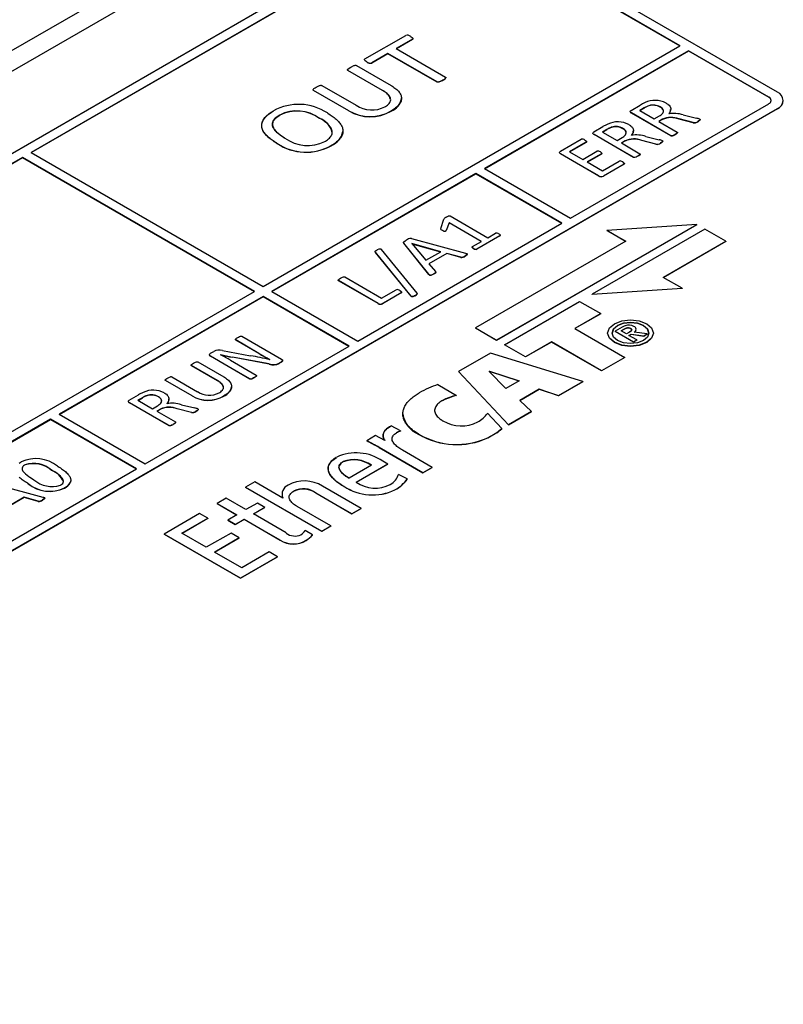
# Model space of a CAD drawing. Header units: millimetres. Extents: x 0 to 559, y 0 to 432.
# Tile 35 of 37: x 419 to 438, y 333 to 357. Entities that reach past the tile are written whole.
import ezdxf

# ---------------------------------------------------------------- set-up
doc = ezdxf.new("R2010")
doc.units = ezdxf.units.MM
doc.header["$LTSCALE"] = 2

msp = doc.modelspace()

# ---------------------------------------------------------------- linework, layer by layer
for p, q in [((434.957, 365.841), (370.115, 328.409)), ((371.006, 328.416), (435.707, 365.767)), ((429.343, 360.056), (408.837, 348.218)), ((429.555, 359.934), (419.408, 354.076)), ((419.411, 354.074), (429.555, 359.93)), ((435.424, 356.709), (429.838, 359.934)), ((429.838, 359.93), (435.42, 356.707)), ((437.828, 355.566), (430.05, 360.056)), ((427.647, 356.383), (428.653, 356.964)), ((425.135, 350.77), (435.424, 356.709)), ((428.82, 356.868), (428.42, 356.638)), ((428.82, 356.864), (428.424, 356.636)), ((428.82, 356.864), (428.82, 356.868)), ((428.212, 356.518), (427.813, 356.287)), ((428.212, 356.513), (427.813, 356.283)), ((429.426, 355.817), (428.212, 356.518)), ((428.212, 356.513), (428.212, 356.518)), ((429.426, 355.813), (428.212, 356.513)), ((428.42, 356.638), (429.634, 355.937)), ((435.636, 356.587), (430.598, 353.678)), ((430.601, 353.676), (435.636, 356.583)), ((437.616, 355.444), (435.636, 356.587)), ((435.636, 356.583), (435.636, 356.587)), ((435.636, 356.583), (437.616, 355.44)), ((427.436, 356.221), (428.295, 355.725)), ((427.694, 356.309), (427.694, 356.313)), ((427.813, 356.283), (427.813, 356.287)), ((428.084, 355.607), (427.228, 356.101)), ((427.228, 356.097), (427.228, 356.101)), ((428.084, 355.603), (427.228, 356.097)), ((426.583, 355.729), (427.429, 355.241)), ((429.426, 355.813), (429.426, 355.817)), ((429.564, 355.853), (429.564, 355.857)), ((427.249, 355.105), (426.375, 355.609)), ((426.375, 355.605), (426.375, 355.609)), ((427.249, 355.101), (426.375, 355.605)), ((428.084, 355.603), (428.084, 355.607)), ((428.55, 355.408), (428.55, 355.412)), ((432.719, 352.454), (437.616, 355.28)), ((434.218, 355.115), (434.441, 355.244)), ((434.657, 355.226), (434.657, 355.23)), ((437.616, 355.44), (437.616, 355.444)), ((437.974, 355.358), (437.974, 355.362)), ((417.322, 343.32), (437.828, 355.158)), ((437.828, 355.154), (417.322, 343.316)), ((425.543, 354.997), (425.543, 355.001)), ((427.249, 355.101), (427.249, 355.105)), ((428.294, 355.096), (428.294, 355.1)), ((435.2, 354.487), (434.223, 355.052)), ((434.223, 355.048), (434.223, 355.052)), ((435.2, 354.483), (434.223, 355.048)), ((434.541, 355.175), (434.431, 355.112)), ((434.431, 355.112), (434.789, 354.905)), ((434.434, 355.11), (434.541, 355.171)), ((434.541, 355.171), (434.541, 355.175)), ((434.789, 354.905), (434.917, 354.978)), ((434.937, 355.198), (434.937, 355.194)), ((435.196, 355.142), (435.196, 355.146)), ((435.502, 355.003), (435.833, 354.923)), ((437.828, 355.158), (437.828, 355.154)), ((426.525, 354.922), (426.525, 354.918)), ((434.989, 354.894), (434.899, 354.842)), ((434.899, 354.842), (435.356, 354.578)), ((434.989, 354.89), (434.902, 354.839)), ((434.989, 354.89), (434.989, 354.894)), ((435.75, 354.814), (435.4, 354.904)), ((435.4, 354.9), (435.4, 354.904)), ((435.75, 354.81), (435.4, 354.9)), ((435.75, 354.81), (435.75, 354.814)), ((435.862, 354.835), (435.862, 354.839)), ((435.921, 354.882), (435.921, 354.886)), ((427.104, 354.6), (427.104, 354.605)), ((433.297, 354.583), (433.521, 354.713)), ((434.28, 353.956), (433.302, 354.52)), ((433.302, 354.516), (433.302, 354.52)), ((434.28, 353.952), (433.302, 354.516)), ((433.62, 354.644), (433.51, 354.58)), ((433.51, 354.58), (433.869, 354.373)), ((433.514, 354.578), (433.62, 354.64)), ((433.62, 354.64), (433.62, 354.644)), ((433.737, 354.694), (433.737, 354.699)), ((434.017, 354.666), (434.017, 354.662)), ((434.275, 354.611), (434.275, 354.615)), ((435.304, 354.513), (435.304, 354.517)), ((425.475, 354.3), (425.475, 354.304)), ((426.816, 354.242), (426.816, 354.247)), ((432.472, 354.107), (432.983, 354.402)), ((433.108, 354.33), (432.699, 354.094)), ((433.108, 354.326), (432.703, 354.092)), ((433.108, 354.326), (433.108, 354.33)), ((433.869, 354.373), (433.997, 354.447)), ((434.069, 354.363), (433.978, 354.31)), ((433.978, 354.31), (434.435, 354.046)), ((434.069, 354.359), (433.982, 354.308)), ((434.069, 354.359), (434.069, 354.363)), ((434.83, 354.283), (434.48, 354.373)), ((434.48, 354.369), (434.48, 354.373)), ((434.83, 354.279), (434.48, 354.369)), ((434.582, 354.472), (434.912, 354.391)), ((434.83, 354.279), (434.83, 354.283)), ((434.942, 354.304), (434.942, 354.308)), ((435.001, 354.35), (435.001, 354.354)), ((435.2, 354.483), (435.2, 354.487)), ((419.408, 354.076), (425.135, 350.77)), ((433.422, 353.497), (432.476, 354.043)), ((432.476, 354.039), (432.476, 354.043)), ((433.422, 353.493), (432.476, 354.039)), ((432.699, 354.094), (433.027, 353.905)), ((433.027, 353.905), (433.374, 354.105)), ((433.483, 354.042), (433.136, 353.842)), ((433.483, 354.038), (433.14, 353.84)), ((433.483, 354.038), (433.483, 354.042)), ((419.196, 353.954), (409.049, 348.096)), ((409.049, 348.092), (419.196, 353.95)), ((424.923, 350.647), (419.196, 353.954)), ((419.196, 353.954), (419.196, 353.95)), ((419.196, 353.95), (424.92, 350.645)), ((433.136, 353.842), (433.51, 353.626)), ((433.51, 353.626), (433.919, 353.862)), ((434.043, 353.789), (433.532, 353.494)), ((434.043, 353.785), (433.532, 353.49)), ((434.043, 353.785), (434.043, 353.789)), ((434.049, 353.81), (434.049, 353.811)), ((434.28, 353.952), (434.28, 353.956)), ((434.384, 353.982), (434.384, 353.986)), ((430.386, 353.556), (425.347, 350.647)), ((425.351, 350.645), (430.386, 353.552)), ((432.507, 352.331), (430.386, 353.556)), ((430.386, 353.552), (430.386, 353.556)), ((430.386, 353.552), (432.503, 352.329)), ((430.598, 353.678), (432.719, 352.454)), ((433.422, 353.493), (433.422, 353.497)), ((433.532, 353.49), (433.532, 353.494)), ((427.469, 349.423), (432.507, 352.331)), ((429.517, 352.202), (429.594, 352.434)), ((429.727, 352.342), (429.651, 352.154)), ((429.727, 352.338), (429.651, 352.15)), ((430.522, 351.883), (429.727, 352.342)), ((429.727, 352.338), (429.727, 352.342)), ((430.519, 351.881), (429.727, 352.338)), ((429.75, 352.509), (430.678, 351.973)), ((429.558, 352.148), (429.558, 352.152)), ((429.651, 352.15), (429.651, 352.154)), ((430.678, 351.973), (430.868, 352.082)), ((430.898, 349.446), (435.837, 352.297)), ((435.837, 352.293), (430.898, 349.442)), ((436.034, 352.184), (433.256, 350.579)), ((435.837, 352.297), (433.618, 352.153)), ((433.618, 352.153), (434.084, 351.884)), ((433.618, 352.153), (433.618, 352.149)), ((434.08, 351.882), (433.618, 352.149)), ((435.837, 352.293), (435.837, 352.297)), ((436.553, 351.884), (436.034, 352.184)), ((429.225, 351.071), (428.604, 351.841)), ((428.604, 351.837), (428.604, 351.841)), ((429.225, 351.067), (428.604, 351.837)), ((428.793, 351.95), (430.128, 351.592)), ((428.803, 351.827), (429.149, 351.415)), ((429.52, 351.628), (428.803, 351.827)), ((428.803, 351.827), (428.803, 351.827)), ((428.803, 351.827), (428.803, 351.826)), ((428.806, 351.822), (429.515, 351.626)), ((430.302, 351.756), (430.522, 351.883)), ((434.084, 351.884), (430.379, 349.746)), ((430.976, 352.019), (430.412, 351.693)), ((430.976, 352.015), (430.412, 351.689)), ((430.976, 352.015), (430.976, 352.019)), ((435.009, 350.993), (436.553, 351.884)), ((436.553, 351.88), (435.013, 350.991)), ((436.553, 351.884), (436.553, 351.88)), ((428.785, 350.534), (427.908, 351.614)), ((427.908, 351.61), (427.908, 351.614)), ((428.785, 350.529), (427.908, 351.61)), ((428.051, 351.685), (428.927, 350.604)), ((429.149, 351.415), (429.52, 351.628)), ((429.666, 351.587), (429.223, 351.331)), ((429.666, 351.583), (429.226, 351.328)), ((430.013, 351.492), (429.666, 351.587)), ((429.666, 351.583), (429.666, 351.587)), ((430.013, 351.488), (429.666, 351.583)), ((430.328, 351.703), (430.328, 351.707)), ((430.412, 351.689), (430.412, 351.693)), ((429.223, 351.331), (429.388, 351.135)), ((430.013, 351.488), (430.013, 351.492)), ((430.12, 351.521), (430.12, 351.525)), ((430.174, 351.563), (430.174, 351.568)), ((427.97, 350.349), (426.992, 350.913)), ((426.992, 350.909), (426.992, 350.913)), ((427.97, 350.345), (426.992, 350.909)), ((427.148, 351.003), (428.058, 350.478)), ((429.225, 351.067), (429.225, 351.071)), ((429.339, 351.07), (429.339, 351.074)), ((435.475, 350.724), (435.009, 350.993)), ((414.635, 344.708), (424.923, 350.647)), ((425.347, 350.647), (427.469, 349.423)), ((428.058, 350.478), (428.421, 350.688)), ((428.544, 350.615), (428.079, 350.346)), ((428.544, 350.611), (428.079, 350.342)), ((428.544, 350.611), (428.544, 350.615)), ((433.256, 350.579), (435.475, 350.724)), ((435.475, 350.72), (433.256, 350.575)), ((435.475, 350.724), (435.475, 350.72)), ((425.135, 350.525), (420.097, 347.616)), ((420.101, 347.614), (425.135, 350.521)), ((427.257, 349.3), (425.135, 350.525)), ((425.135, 350.525), (425.135, 350.521)), ((425.135, 350.521), (427.253, 349.298)), ((428.785, 350.529), (428.785, 350.534)), ((428.889, 350.54), (428.889, 350.544)), ((431.095, 349.333), (432.947, 350.402)), ((432.947, 350.402), (433.466, 350.102)), ((433.256, 350.575), (433.256, 350.579)), ((427.97, 350.345), (427.97, 350.349)), ((428.079, 350.342), (428.079, 350.346)), ((433.466, 350.102), (432.826, 349.733)), ((433.466, 350.098), (432.83, 349.731)), ((433.466, 350.098), (433.466, 350.102)), ((430.379, 349.746), (430.379, 349.742)), ((430.379, 349.746), (430.898, 349.446)), ((430.898, 349.442), (430.379, 349.742)), ((432.826, 349.733), (434.061, 349.02)), ((433.994, 349.762), (433.822, 349.663)), ((433.822, 349.663), (433.822, 349.659)), ((433.822, 349.663), (434.276, 349.401)), ((434.276, 349.397), (433.822, 349.659)), ((433.97, 349.675), (434.046, 349.718)), ((434.1, 349.599), (433.97, 349.675)), ((434.046, 349.714), (433.974, 349.673)), ((434.046, 349.714), (434.046, 349.718)), ((434.175, 349.642), (434.1, 349.599)), ((434.616, 349.597), (434.294, 349.641)), ((434.34, 349.706), (434.34, 349.71)), ((434.525, 349.803), (434.525, 349.807)), ((425.027, 349.119), (424.456, 349.449)), ((424.456, 349.445), (424.456, 349.449)), ((425.027, 349.115), (424.456, 349.445)), ((424.612, 349.539), (425.586, 348.977)), ((430.898, 349.446), (430.898, 349.442)), ((432.254, 349.402), (431.614, 349.033)), ((432.254, 349.398), (431.614, 349.029)), ((433.489, 348.69), (432.254, 349.402)), ((432.254, 349.398), (432.254, 349.402)), ((433.489, 348.686), (432.254, 349.398)), ((433.638, 349.621), (433.638, 349.617)), ((433.804, 349.391), (433.804, 349.387)), ((434.165, 349.562), (434.216, 349.592)), ((434.36, 349.449), (434.165, 349.562)), ((434.216, 349.588), (434.168, 349.56)), ((434.216, 349.592), (434.529, 349.547)), ((434.216, 349.592), (434.216, 349.588)), ((434.529, 349.543), (434.216, 349.588)), ((434.276, 349.401), (434.36, 349.449)), ((434.36, 349.445), (434.276, 349.397)), ((434.276, 349.401), (434.276, 349.397)), ((434.36, 349.449), (434.36, 349.445)), ((434.529, 349.547), (434.616, 349.597)), ((434.616, 349.593), (434.529, 349.543)), ((434.529, 349.547), (434.529, 349.543)), ((434.616, 349.597), (434.616, 349.593)), ((434.767, 349.617), (434.767, 349.621)), ((422.219, 346.392), (427.257, 349.3)), ((423.838, 349.123), (423.913, 349.166)), ((424.127, 349.191), (424.826, 349.059)), ((431.614, 349.033), (431.095, 349.333)), ((431.095, 349.328), (431.095, 349.333)), ((431.614, 349.029), (431.095, 349.328)), ((423.52, 348.909), (424.165, 348.537)), ((423.808, 349.083), (423.815, 349.097)), ((424.809, 348.489), (423.835, 349.051)), ((423.835, 349.047), (423.835, 349.051)), ((424.809, 348.485), (423.835, 349.047)), ((424.086, 349.086), (424.085, 349.085)), ((424.086, 349.084), (424.086, 349.086)), ((424.328, 348.947), (424.965, 348.579)), ((425.285, 348.858), (424.377, 349.027)), ((424.377, 349.023), (424.377, 349.027)), ((425.285, 348.854), (424.377, 349.023)), ((425.027, 349.115), (425.027, 349.119)), ((425.296, 348.966), (425.297, 348.966)), ((425.58, 348.904), (425.531, 348.875)), ((425.58, 348.9), (425.58, 348.904)), ((425.608, 348.954), (425.611, 348.942)), ((430.745, 349.126), (429.958, 348.671)), ((433.028, 348.421), (430.745, 349.126)), ((431.614, 349.033), (431.614, 349.029)), ((434.061, 349.02), (433.489, 348.69)), ((434.061, 349.016), (433.489, 348.686)), ((434.061, 349.016), (434.061, 349.02)), ((424.006, 348.448), (423.364, 348.819)), ((423.364, 348.815), (423.364, 348.819)), ((424.006, 348.444), (423.364, 348.815)), ((425.285, 348.854), (425.285, 348.858)), ((425.58, 348.9), (425.531, 348.871)), ((425.531, 348.871), (425.531, 348.875)), ((429.958, 348.671), (429.958, 348.667)), ((429.958, 348.671), (431.187, 347.359)), ((431.187, 347.354), (429.958, 348.667)), ((430.716, 348.674), (430.721, 348.677)), ((431.127, 348.248), (430.716, 348.674)), ((430.721, 348.673), (430.719, 348.672)), ((430.721, 348.677), (431.457, 348.439)), ((430.721, 348.673), (430.721, 348.677)), ((431.453, 348.436), (430.721, 348.673)), ((433.489, 348.686), (433.489, 348.69)), ((422.717, 348.463), (422.717, 348.461)), ((423.38, 348.071), (422.724, 348.45)), ((422.724, 348.446), (422.724, 348.45)), ((423.38, 348.067), (422.724, 348.446)), ((422.88, 348.54), (423.515, 348.173)), ((424.006, 348.444), (424.006, 348.448)), ((424.809, 348.485), (424.809, 348.489)), ((424.913, 348.515), (424.913, 348.519)), ((431.457, 348.439), (431.127, 348.248)), ((432.428, 348.075), (433.028, 348.421)), ((433.028, 348.417), (432.428, 348.071)), ((433.028, 348.421), (433.028, 348.417)), ((424.355, 348.298), (424.355, 348.302)), ((429.45, 348.349), (429.911, 348.082)), ((431.469, 347.959), (431.951, 348.237)), ((431.951, 348.233), (431.472, 347.956)), ((431.951, 348.237), (432.428, 348.075)), ((431.951, 348.237), (431.951, 348.233)), ((432.428, 348.071), (431.951, 348.233)), ((421.83, 347.964), (422.054, 348.093)), ((422.153, 348.024), (422.043, 347.961)), ((422.043, 347.961), (422.402, 347.753)), ((422.047, 347.959), (422.153, 348.02)), ((422.153, 348.02), (422.153, 348.024)), ((422.269, 348.075), (422.269, 348.079)), ((422.55, 348.047), (422.55, 348.042)), ((422.808, 347.991), (422.808, 347.995)), ((423.38, 348.067), (423.38, 348.071)), ((424.164, 348.064), (424.164, 348.068)), ((429.56, 347.951), (429.56, 347.955)), ((429.911, 348.078), (429.911, 348.082)), ((431.757, 347.687), (431.469, 347.959)), ((432.428, 348.075), (432.428, 348.071)), ((422.813, 347.336), (421.835, 347.901)), ((421.835, 347.897), (421.835, 347.901)), ((422.813, 347.332), (421.835, 347.897)), ((422.402, 347.753), (422.53, 347.827)), ((422.602, 347.743), (422.511, 347.69)), ((422.511, 347.69), (422.968, 347.427)), ((422.602, 347.739), (422.515, 347.688)), ((422.602, 347.739), (422.602, 347.743)), ((423.363, 347.663), (423.013, 347.753)), ((423.013, 347.749), (423.013, 347.753)), ((423.363, 347.659), (423.013, 347.749)), ((423.115, 347.852), (423.445, 347.772)), ((423.475, 347.684), (423.475, 347.688)), ((423.533, 347.73), (423.533, 347.735)), ((431.187, 347.359), (431.757, 347.687)), ((431.757, 347.687), (431.757, 347.683)), ((419.885, 347.494), (414.847, 344.585)), ((414.85, 344.583), (419.885, 347.49)), ((422.006, 346.269), (419.885, 347.494)), ((419.885, 347.494), (419.885, 347.49)), ((419.885, 347.49), (422.003, 346.267)), ((420.097, 347.616), (422.219, 346.392)), ((423.363, 347.659), (423.363, 347.663)), ((428.583, 347.626), (428.583, 347.622)), ((430.671, 347.639), (431.023, 347.262)), ((431.757, 347.683), (431.187, 347.354)), ((422.813, 347.332), (422.813, 347.336)), ((422.917, 347.362), (422.917, 347.366)), ((428.521, 347.204), (428.296, 347.334)), ((428.521, 347.204), (428.521, 347.2)), ((431.023, 347.258), (431.023, 347.262)), ((431.187, 347.354), (431.187, 347.359)), ((427.91, 347.089), (427.691, 346.963)), ((427.691, 346.963), (427.691, 346.958)), ((428.134, 346.969), (427.91, 347.089)), ((428.14, 346.972), (428.134, 346.969)), ((428.426, 347.159), (428.426, 347.155)), ((428.978, 347.119), (428.978, 347.123)), ((430.681, 347.038), (430.901, 347.165)), ((430.901, 347.161), (430.681, 347.034)), ((430.681, 347.034), (430.681, 347.038)), ((430.901, 347.165), (430.901, 347.161)), ((427.999, 346.797), (429.08, 346.173)), ((427.999, 346.793), (427.999, 346.797)), ((429.08, 346.169), (427.999, 346.793)), ((429.307, 346.304), (428.577, 346.726)), ((417.11, 343.442), (422.006, 346.269)), ((419.26, 346.368), (419.26, 346.372)), ((419.913, 346.236), (419.913, 346.232)), ((427.109, 346.444), (427.109, 346.448)), ((427.808, 346.356), (427.257, 346.038)), ((427.43, 345.938), (428.208, 346.388)), ((428.208, 346.384), (427.43, 345.934)), ((428.208, 346.388), (428.087, 346.458)), ((428.208, 346.388), (428.208, 346.384)), ((429.08, 346.173), (429.307, 346.304)), ((429.307, 346.3), (429.08, 346.169)), ((429.307, 346.304), (429.307, 346.3)), ((420.385, 345.989), (420.385, 345.993)), ((428.692, 346.021), (428.476, 346.133)), ((428.692, 346.021), (428.692, 346.017)), ((429.08, 346.173), (429.08, 346.169)), ((418.364, 345.929), (419.698, 345.571)), ((419.331, 345.901), (419.331, 345.906)), ((420.23, 345.793), (420.23, 345.797)), ((420.383, 345.985), (420.383, 345.969)), ((424.925, 345.948), (424.698, 345.817)), ((424.698, 345.817), (424.698, 345.812)), ((424.698, 345.817), (426.58, 344.73)), ((426.58, 344.726), (424.698, 345.812)), ((425.618, 345.547), (424.925, 345.948)), ((427.552, 345.292), (426.596, 345.844)), ((427.125, 345.84), (427.125, 345.836)), ((428.387, 345.751), (428.387, 345.747)), ((419.236, 345.566), (418.793, 345.31)), ((419.236, 345.562), (418.796, 345.307)), ((419.583, 345.471), (419.236, 345.566)), ((419.236, 345.562), (419.236, 345.566)), ((419.583, 345.467), (419.236, 345.562)), ((419.69, 345.5), (419.69, 345.504)), ((419.744, 345.542), (419.744, 345.547)), ((424.223, 345.542), (423.996, 345.411)), ((424.709, 345.262), (424.223, 345.542)), ((425.623, 345.55), (425.618, 345.547)), ((425.896, 345.724), (425.896, 345.72)), ((426.437, 345.674), (427.326, 345.161)), ((426.437, 345.674), (426.437, 345.67)), ((427.326, 345.156), (426.437, 345.67)), ((419.583, 345.467), (419.583, 345.471)), ((423.996, 345.411), (424.482, 345.131)), ((423.996, 345.411), (423.996, 345.407)), ((424.478, 345.129), (423.996, 345.407)), ((424.992, 345.425), (424.709, 345.262)), ((424.892, 345.156), (425.176, 345.319)), ((425.176, 345.315), (424.896, 345.154)), ((425.176, 345.319), (424.992, 345.425)), ((425.176, 345.319), (425.176, 345.315)), ((426.807, 344.861), (425.977, 345.34)), ((427.326, 345.161), (427.552, 345.292)), ((427.552, 345.287), (427.326, 345.156)), ((427.552, 345.292), (427.552, 345.287)), ((423.565, 345.167), (422.687, 344.66)), ((423.13, 344.679), (423.771, 345.049)), ((423.771, 345.045), (423.134, 344.677)), ((423.771, 345.049), (423.565, 345.167)), ((423.771, 345.049), (423.771, 345.045)), ((424.482, 345.131), (424.263, 345.004)), ((424.447, 344.898), (424.665, 345.025)), ((424.665, 345.021), (424.447, 344.894)), ((424.665, 345.025), (425.552, 344.513)), ((424.665, 345.025), (424.665, 345.021)), ((425.552, 344.509), (424.665, 345.021)), ((425.706, 344.686), (424.892, 345.156)), ((427.326, 345.161), (427.326, 345.156)), ((424.263, 345.004), (424.447, 344.898)), ((424.263, 345.004), (424.263, 345)), ((424.447, 344.894), (424.263, 345)), ((424.447, 344.898), (424.447, 344.894)), ((426.58, 344.73), (426.807, 344.861)), ((426.807, 344.857), (426.58, 344.726)), ((426.807, 344.861), (426.807, 344.857)), ((422.687, 344.66), (424.573, 343.572)), ((422.687, 344.66), (422.687, 344.656)), ((424.573, 343.568), (422.687, 344.656)), ((423.73, 344.333), (423.13, 344.679)), ((424.341, 344.685), (423.73, 344.333)), ((423.936, 344.214), (424.546, 344.567)), ((424.546, 344.563), (423.939, 344.212)), ((424.546, 344.567), (424.341, 344.685)), ((424.546, 344.567), (424.546, 344.563)), ((426.354, 344.639), (426.17, 344.745)), ((426.354, 344.635), (426.354, 344.639)), ((426.58, 344.73), (426.58, 344.726)), ((425.552, 344.513), (425.552, 344.509)), ((426.197, 344.508), (426.197, 344.504)), ((424.606, 343.827), (423.936, 344.214)), ((424.573, 343.572), (425.486, 344.099)), ((425.486, 344.095), (424.573, 343.568)), ((425.281, 344.217), (424.606, 343.827)), ((425.486, 344.099), (425.281, 344.217)), ((425.486, 344.099), (425.486, 344.095)), ((424.573, 343.568), (424.573, 343.572))]:
    msp.add_line(p, q)
at = {"flags": 128}
for points in [[(428.775, 356.937), (428.789, 356.929), (428.814, 356.911), (428.829, 356.895), (428.832, 356.886), (428.829, 356.876), (428.821, 356.869), (428.82, 356.868)], [(428.829, 356.889), (428.832, 356.882), (428.829, 356.872), (428.821, 356.865), (428.82, 356.864)], [(427.298, 356.182), (427.312, 356.19), (427.375, 356.219), (427.391, 356.224), (427.409, 356.227), (427.419, 356.227), (427.429, 356.224), (427.436, 356.221)], [(427.694, 356.313), (427.68, 356.321), (427.655, 356.339), (427.644, 356.349), (427.636, 356.361), (427.635, 356.369), (427.638, 356.376), (427.647, 356.383)], [(427.228, 356.101), (427.22, 356.108), (427.217, 356.114), (427.219, 356.121), (427.228, 356.132), (427.255, 356.155), (427.298, 356.182)], [(427.228, 356.097), (427.22, 356.104), (427.217, 356.11), (427.219, 356.117), (427.228, 356.128)], [(426.445, 355.69), (426.46, 355.698), (426.522, 355.727), (426.538, 355.732), (426.556, 355.735), (426.566, 355.735), (426.576, 355.732), (426.583, 355.729)], [(428.295, 355.725), (428.309, 355.717), (428.337, 355.7), (428.363, 355.683), (428.388, 355.665), (428.412, 355.646), (428.434, 355.627), (428.455, 355.607), (428.474, 355.587), (428.491, 355.566), (428.506, 355.544), (428.519, 355.523), (428.53, 355.5), (428.539, 355.478), (428.545, 355.455), (428.549, 355.432), (428.55, 355.409), (428.548, 355.386), (428.544, 355.363), (428.538, 355.34), (428.528, 355.318), (428.516, 355.296), (428.502, 355.274), (428.486, 355.253), (428.468, 355.232), (428.449, 355.212), (428.427, 355.193), (428.404, 355.174), (428.38, 355.155), (428.354, 355.138), (428.325, 355.119), (428.294, 355.1)], [(429.564, 355.857), (429.55, 355.849), (429.487, 355.82), (429.471, 355.815), (429.453, 355.811), (429.442, 355.812), (429.433, 355.814), (429.426, 355.817)], [(429.564, 355.853), (429.55, 355.845), (429.487, 355.816), (429.471, 355.811), (429.453, 355.807), (429.442, 355.808), (429.433, 355.81), (429.426, 355.813)], [(429.634, 355.937), (429.641, 355.931), (429.644, 355.925), (429.643, 355.918), (429.631, 355.904), (429.6, 355.88), (429.564, 355.857)], [(426.375, 355.609), (426.367, 355.616), (426.365, 355.622), (426.366, 355.629), (426.375, 355.64), (426.388, 355.651), (426.415, 355.671), (426.445, 355.69)], [(426.375, 355.605), (426.367, 355.612), (426.365, 355.618), (426.365, 355.619)], [(428.14, 355.203), (428.154, 355.212), (428.18, 355.229), (428.205, 355.247), (428.227, 355.267), (428.245, 355.287), (428.261, 355.308), (428.272, 355.331), (428.28, 355.353), (428.282, 355.376), (428.281, 355.4), (428.275, 355.422), (428.265, 355.445), (428.252, 355.467), (428.236, 355.488), (428.218, 355.508), (428.197, 355.528), (428.174, 355.547), (428.15, 355.565), (428.124, 355.583), (428.084, 355.607)], [(435.08, 355.295), (435.094, 355.287), (435.12, 355.269), (435.132, 355.26), (435.153, 355.24), (435.171, 355.22), (435.178, 355.209), (435.188, 355.187), (435.194, 355.164), (435.195, 355.141), (435.192, 355.118), (435.185, 355.095), (435.175, 355.072), (435.161, 355.051), (435.145, 355.03)], [(425.475, 354.304), (425.461, 354.312), (425.406, 354.346), (425.38, 354.363), (425.354, 354.381), (425.329, 354.399), (425.305, 354.417), (425.282, 354.436), (425.26, 354.456), (425.239, 354.475), (425.219, 354.495), (425.2, 354.516), (425.182, 354.536), (425.166, 354.557), (425.151, 354.579), (425.138, 354.601), (425.127, 354.623), (425.117, 354.645), (425.109, 354.668), (425.104, 354.691), (425.1, 354.714), (425.098, 354.737), (425.099, 354.76), (425.102, 354.783), (425.107, 354.806), (425.114, 354.829), (425.123, 354.851), (425.134, 354.873), (425.147, 354.895), (425.161, 354.917), (425.178, 354.938), (425.196, 354.958), (425.216, 354.978), (425.237, 354.998), (425.26, 355.017), (425.284, 355.035), (425.309, 355.053), (425.335, 355.071), (425.388, 355.103)], [(425.475, 354.3), (425.461, 354.308), (425.406, 354.342), (425.38, 354.359), (425.329, 354.395), (425.305, 354.413), (425.282, 354.432), (425.239, 354.471), (425.219, 354.491), (425.182, 354.532), (425.151, 354.575), (425.127, 354.619), (425.109, 354.664), (425.1, 354.71), (425.102, 354.781), (425.124, 354.85), (425.142, 354.884), (425.191, 354.949), (425.222, 354.98), (425.255, 355.009), (425.292, 355.037), (425.332, 355.064), (425.388, 355.099)], [(425.543, 355.001), (425.529, 354.992), (425.502, 354.975), (425.477, 354.957), (425.453, 354.939), (425.432, 354.919), (425.423, 354.909), (425.414, 354.899), (425.398, 354.877), (425.385, 354.855), (425.376, 354.833), (425.372, 354.822), (425.37, 354.81), (425.366, 354.787), (425.365, 354.764), (425.366, 354.753), (425.37, 354.73), (425.377, 354.707), (425.386, 354.684), (425.398, 354.662), (425.412, 354.641), (425.428, 354.62), (425.446, 354.599), (425.466, 354.579), (425.488, 354.559), (425.51, 354.54), (425.534, 354.522), (425.558, 354.503), (425.584, 354.486), (425.61, 354.468), (425.64, 354.449), (425.671, 354.431)], [(425.671, 354.427), (425.657, 354.435), (425.602, 354.469), (425.551, 354.505), (425.504, 354.542), (425.46, 354.581), (425.423, 354.622), (425.394, 354.665), (425.383, 354.687), (425.368, 354.732), (425.366, 354.779), (425.369, 354.802), (425.383, 354.847), (425.395, 354.869), (425.429, 354.911), (425.472, 354.95), (425.543, 354.997)], [(426.719, 355.05), (426.733, 355.042), (426.788, 355.008), (426.815, 354.991), (426.841, 354.973), (426.866, 354.955), (426.89, 354.937), (426.913, 354.918), (426.935, 354.899), (426.957, 354.88), (426.977, 354.86), (426.996, 354.839), (427.014, 354.819), (427.031, 354.798), (427.046, 354.776), (427.059, 354.755), (427.071, 354.733), (427.082, 354.71), (427.09, 354.688), (427.097, 354.665), (427.101, 354.642), (427.103, 354.619), (427.104, 354.596), (427.102, 354.573), (427.098, 354.55), (427.092, 354.527), (427.083, 354.504), (427.072, 354.482), (427.06, 354.46), (427.046, 354.438), (427.03, 354.417), (427.012, 354.397), (426.993, 354.376), (426.972, 354.357), (426.949, 354.338), (426.926, 354.319), (426.901, 354.301), (426.875, 354.283), (426.846, 354.265), (426.816, 354.247)], [(434.223, 355.052), (434.209, 355.06), (434.196, 355.075), (434.195, 355.087), (434.202, 355.101), (434.218, 355.115)], [(434.917, 354.978), (434.931, 354.986), (434.957, 355.004), (434.979, 355.023), (434.997, 355.044), (435.01, 355.066), (435.016, 355.089), (435.017, 355.1), (435.013, 355.12), (435.004, 355.14), (434.99, 355.158), (434.971, 355.175), (434.937, 355.198)], [(426.659, 354.348), (426.672, 354.356), (426.699, 354.373), (426.725, 354.391), (426.749, 354.41), (426.77, 354.429), (426.789, 354.45), (426.797, 354.46), (426.805, 354.471), (426.817, 354.493), (426.827, 354.515), (426.834, 354.538), (426.836, 354.55), (426.838, 354.561), (426.838, 354.584), (426.836, 354.607), (426.833, 354.619), (426.83, 354.63), (426.822, 354.653), (426.811, 354.675), (426.798, 354.697), (426.783, 354.718), (426.766, 354.739), (426.747, 354.759), (426.726, 354.779), (426.704, 354.799), (426.681, 354.817), (426.657, 354.836), (426.633, 354.854), (426.607, 354.872), (426.58, 354.889), (426.525, 354.922)], [(434.16, 354.764), (434.173, 354.755), (434.2, 354.738), (434.212, 354.729), (434.233, 354.709), (434.25, 354.688), (434.258, 354.678), (434.268, 354.655), (434.274, 354.632), (434.275, 354.609), (434.272, 354.586), (434.265, 354.563), (434.254, 354.541), (434.241, 354.52), (434.225, 354.499)], [(435.911, 354.898), (435.918, 354.893), (435.921, 354.889), (435.921, 354.885), (435.917, 354.878), (435.91, 354.871), (435.893, 354.858), (435.862, 354.839)], [(435.911, 354.894), (435.918, 354.889), (435.92, 354.886)], [(433.302, 354.52), (433.289, 354.529), (433.276, 354.544), (433.274, 354.556), (433.281, 354.57), (433.297, 354.583)], [(433.997, 354.447), (434.011, 354.455), (434.036, 354.473), (434.059, 354.492), (434.077, 354.513), (434.09, 354.535), (434.096, 354.557), (434.097, 354.569), (434.093, 354.589), (434.084, 354.608), (434.069, 354.626), (434.051, 354.643), (434.017, 354.666)], [(435.304, 354.517), (435.29, 354.509), (435.259, 354.495), (435.231, 354.485), (435.222, 354.483), (435.214, 354.483), (435.207, 354.485), (435.2, 354.487)], [(435.304, 354.513), (435.29, 354.505), (435.259, 354.49), (435.231, 354.481), (435.222, 354.479), (435.214, 354.479), (435.207, 354.48), (435.2, 354.483)], [(435.356, 354.578), (435.361, 354.573), (435.363, 354.567), (435.362, 354.562), (435.357, 354.555), (435.343, 354.543), (435.304, 354.517)], [(435.356, 354.574), (435.361, 354.569), (435.363, 354.563), (435.362, 354.557), (435.35, 354.545), (435.329, 354.528), (435.304, 354.513)], [(433.075, 354.382), (433.089, 354.373), (433.101, 354.364), (433.112, 354.353), (433.117, 354.346), (433.117, 354.34), (433.113, 354.334), (433.108, 354.33)], [(433.117, 354.34), (433.117, 354.337), (433.115, 354.332), (433.108, 354.326)], [(434.991, 354.367), (434.998, 354.362), (435, 354.358), (435, 354.354), (434.996, 354.347), (434.99, 354.34), (434.973, 354.327), (434.942, 354.308)], [(434.991, 354.363), (434.998, 354.358), (435, 354.355)], [(432.476, 354.043), (432.463, 354.052), (432.449, 354.067), (432.448, 354.079), (432.456, 354.094), (432.472, 354.107)], [(432.476, 354.039), (432.463, 354.048), (432.449, 354.063), (432.448, 354.073)], [(433.458, 354.089), (433.471, 354.08), (433.488, 354.067), (433.492, 354.059), (433.493, 354.053), (433.49, 354.048), (433.483, 354.042)], [(433.492, 354.055), (433.493, 354.049), (433.49, 354.044), (433.483, 354.038)], [(434.435, 354.046), (434.441, 354.042), (434.443, 354.036), (434.441, 354.03), (434.436, 354.024), (434.423, 354.012), (434.384, 353.986)], [(434.435, 354.042), (434.441, 354.038), (434.443, 354.032), (434.441, 354.026), (434.43, 354.013), (434.408, 353.997), (434.384, 353.982)], [(434.01, 353.842), (434.024, 353.833), (434.036, 353.824), (434.049, 353.811), (434.052, 353.804), (434.051, 353.797), (434.045, 353.791), (434.043, 353.789)], [(434.01, 353.838), (434.024, 353.829), (434.047, 353.81), (434.051, 353.802), (434.052, 353.796), (434.049, 353.79), (434.043, 353.785)], [(434.384, 353.986), (434.37, 353.978), (434.339, 353.963), (434.311, 353.953), (434.301, 353.952), (434.294, 353.952), (434.286, 353.953), (434.28, 353.956)], [(434.384, 353.982), (434.37, 353.974), (434.339, 353.959), (434.311, 353.949), (434.301, 353.948), (434.294, 353.948), (434.286, 353.949), (434.28, 353.952)], [(429.653, 352.48), (429.668, 352.488), (429.7, 352.504), (429.713, 352.509), (429.731, 352.513), (429.739, 352.513), (429.746, 352.511), (429.75, 352.509)], [(429.558, 352.152), (429.544, 352.16), (429.531, 352.169), (429.518, 352.182), (429.516, 352.194), (429.517, 352.202)], [(429.651, 352.154), (429.644, 352.143), (429.635, 352.133), (429.629, 352.13), (429.622, 352.128), (429.616, 352.128), (429.606, 352.129), (429.586, 352.137), (429.558, 352.152)], [(429.651, 352.15), (429.644, 352.139), (429.635, 352.129), (429.629, 352.126), (429.622, 352.124), (429.616, 352.124), (429.606, 352.125), (429.586, 352.133), (429.558, 352.148)], [(430.952, 352.067), (430.965, 352.059), (430.982, 352.043), (430.985, 352.035), (430.984, 352.027), (430.979, 352.021), (430.976, 352.019)], [(428.604, 351.841), (428.599, 351.853), (428.601, 351.862), (428.61, 351.873), (428.637, 351.892), (428.667, 351.911)], [(428.604, 351.837), (428.599, 351.849), (428.601, 351.858), (428.602, 351.86)], [(427.908, 351.614), (427.901, 351.625), (427.9, 351.637), (427.906, 351.646), (427.924, 351.661), (427.946, 351.675)], [(427.908, 351.61), (427.901, 351.621), (427.9, 351.633)], [(427.946, 351.675), (427.961, 351.682), (427.997, 351.697), (428.012, 351.7), (428.023, 351.7), (428.032, 351.698), (428.04, 351.694), (428.049, 351.687), (428.051, 351.685)], [(430.128, 351.592), (430.145, 351.587), (430.164, 351.579), (430.17, 351.574), (430.173, 351.57), (430.174, 351.566), (430.171, 351.56), (430.159, 351.549), (430.12, 351.525)], [(430.328, 351.707), (430.315, 351.716), (430.297, 351.732), (430.294, 351.74), (430.294, 351.748), (430.299, 351.754), (430.302, 351.756)], [(430.173, 351.563), (430.174, 351.562), (430.171, 351.556), (430.159, 351.545), (430.12, 351.521)], [(429.388, 351.135), (429.394, 351.124), (429.393, 351.115), (429.385, 351.105), (429.363, 351.089), (429.339, 351.074)], [(429.388, 351.131), (429.394, 351.12), (429.393, 351.111), (429.385, 351.101), (429.363, 351.085), (429.339, 351.07)], [(426.992, 350.913), (426.986, 350.919), (426.984, 350.923), (426.985, 350.929), (426.993, 350.937), (427.016, 350.956), (427.044, 350.973)], [(426.992, 350.909), (426.986, 350.915), (426.984, 350.919), (426.985, 350.925), (426.993, 350.933)], [(427.044, 350.973), (427.058, 350.982), (427.089, 350.996), (427.117, 351.007), (427.127, 351.008), (427.135, 351.008), (427.142, 351.006), (427.148, 351.003)], [(429.339, 351.074), (429.325, 351.066), (429.294, 351.051), (429.276, 351.045), (429.268, 351.044), (429.259, 351.045), (429.252, 351.047), (429.242, 351.054), (429.232, 351.062), (429.225, 351.071)], [(429.339, 351.07), (429.325, 351.062), (429.294, 351.047), (429.276, 351.041), (429.268, 351.04), (429.259, 351.041), (429.252, 351.043), (429.242, 351.05), (429.225, 351.067)], [(428.51, 350.668), (428.523, 350.659), (428.547, 350.64), (428.552, 350.633), (428.553, 350.626), (428.551, 350.621), (428.546, 350.616), (428.544, 350.615)], [(428.927, 350.604), (428.935, 350.593), (428.935, 350.584), (428.931, 350.576), (428.905, 350.554), (428.889, 350.544)], [(428.889, 350.544), (428.874, 350.536), (428.842, 350.522), (428.829, 350.519), (428.814, 350.518), (428.804, 350.52), (428.796, 350.523), (428.789, 350.528), (428.785, 350.534)], [(428.889, 350.54), (428.874, 350.532), (428.842, 350.518), (428.829, 350.515), (428.814, 350.514), (428.804, 350.515), (428.796, 350.519), (428.789, 350.524), (428.785, 350.529)], [(428.927, 350.6), (428.935, 350.589), (428.935, 350.581)], [(433.804, 349.391), (433.681, 349.496), (433.638, 349.621), (433.681, 349.746), (433.804, 349.851), (433.987, 349.922), (434.203, 349.947), (434.419, 349.922), (434.602, 349.851)], [(433.881, 349.435), (433.782, 349.52), (433.748, 349.621), (433.782, 349.722), (433.881, 349.807), (434.029, 349.864), (434.203, 349.884), (434.377, 349.864), (434.525, 349.807)], [(434.525, 349.803), (434.377, 349.86), (434.203, 349.88), (434.029, 349.86), (433.881, 349.803), (433.782, 349.718), (433.748, 349.617)], [(434.602, 349.851), (434.724, 349.746), (434.767, 349.621), (434.724, 349.496), (434.602, 349.391), (434.419, 349.32), (434.203, 349.295), (433.987, 349.32), (433.804, 349.391)], [(434.525, 349.807), (434.624, 349.722), (434.658, 349.621), (434.624, 349.52), (434.525, 349.435), (434.377, 349.378), (434.203, 349.358), (434.029, 349.378), (433.881, 349.435)], [(434.046, 349.718), (434.06, 349.726), (434.101, 349.743), (434.129, 349.749), (434.154, 349.75), (434.177, 349.745), (434.205, 349.733), (434.227, 349.714), (434.232, 349.699), (434.229, 349.685), (434.214, 349.668), (434.175, 349.642)], [(434.175, 349.638), (434.189, 349.646), (434.218, 349.668), (434.23, 349.683), (434.231, 349.7), (434.223, 349.714), (434.202, 349.73), (434.171, 349.743), (434.149, 349.746), (434.126, 349.745), (434.094, 349.737), (434.046, 349.714)], [(434.658, 349.617), (434.624, 349.718), (434.525, 349.803)], [(424.456, 349.449), (424.45, 349.454), (424.449, 349.459), (424.45, 349.465), (424.455, 349.473), (424.463, 349.48), (424.48, 349.492), (424.509, 349.51)], [(424.509, 349.51), (424.524, 349.518), (424.554, 349.533), (424.575, 349.541), (424.589, 349.543), (424.599, 349.543), (424.607, 349.541), (424.612, 349.539)], [(433.804, 349.387), (433.681, 349.492), (433.638, 349.617)], [(434.767, 349.617), (434.724, 349.492), (434.602, 349.387), (434.419, 349.316), (434.203, 349.291), (433.987, 349.316), (433.804, 349.387)], [(423.416, 348.879), (423.431, 348.887), (423.462, 348.902), (423.489, 348.912), (423.499, 348.913), (423.509, 348.913), (423.516, 348.911), (423.52, 348.909)], [(423.835, 349.051), (423.822, 349.06), (423.81, 349.074), (423.808, 349.086), (423.816, 349.104), (423.834, 349.12), (423.838, 349.123)], [(425.586, 348.977), (425.599, 348.968), (425.608, 348.958), (425.612, 348.944), (425.608, 348.929), (425.589, 348.91), (425.58, 348.904)], [(423.364, 348.819), (423.358, 348.824), (423.356, 348.829), (423.357, 348.834), (423.364, 348.843), (423.388, 348.862), (423.416, 348.879)], [(423.364, 348.815), (423.358, 348.82), (423.356, 348.825), (423.357, 348.83), (423.364, 348.839)], [(422.724, 348.45), (422.718, 348.455), (422.717, 348.46), (422.718, 348.465), (422.725, 348.474), (422.735, 348.483), (422.755, 348.497), (422.777, 348.51)], [(422.724, 348.446), (422.718, 348.451), (422.717, 348.455), (422.717, 348.459)], [(422.777, 348.51), (422.791, 348.518), (422.822, 348.533), (422.848, 348.543), (422.858, 348.544), (422.866, 348.544), (422.874, 348.543), (422.88, 348.54)], [(424.048, 348.145), (424.062, 348.154), (424.088, 348.171), (424.11, 348.191), (424.129, 348.211), (424.143, 348.233), (424.152, 348.255), (424.155, 348.278), (424.152, 348.301), (424.143, 348.324), (424.13, 348.346), (424.113, 348.367), (424.093, 348.387), (424.071, 348.406), (424.04, 348.428), (424.006, 348.448)], [(424.153, 348.262), (424.155, 348.276), (424.137, 348.332), (424.116, 348.36), (424.068, 348.404), (424.006, 348.444)], [(424.165, 348.537), (424.178, 348.529), (424.206, 348.512), (424.231, 348.494), (424.255, 348.475), (424.277, 348.456), (424.296, 348.436), (424.313, 348.415), (424.328, 348.393), (424.334, 348.382), (424.339, 348.371), (424.348, 348.349), (424.351, 348.337), (424.354, 348.326), (424.355, 348.303), (424.355, 348.291), (424.352, 348.268), (424.349, 348.257), (424.345, 348.245), (424.335, 348.223), (424.321, 348.201), (424.305, 348.18), (424.287, 348.159), (424.266, 348.14), (424.243, 348.121), (424.218, 348.103), (424.192, 348.085), (424.164, 348.068)], [(424.913, 348.519), (424.899, 348.511), (424.868, 348.496), (424.856, 348.491), (424.839, 348.486), (424.83, 348.485), (424.821, 348.485), (424.814, 348.487), (424.809, 348.489)], [(424.913, 348.515), (424.899, 348.506), (424.868, 348.492), (424.843, 348.483), (424.833, 348.481), (424.824, 348.481), (424.815, 348.482), (424.809, 348.485)], [(424.965, 348.579), (424.971, 348.574), (424.972, 348.569), (424.971, 348.564), (424.962, 348.553), (424.939, 348.535), (424.913, 348.519)], [(424.965, 348.575), (424.971, 348.57), (424.972, 348.565), (424.971, 348.56), (424.962, 348.549), (424.939, 348.531), (424.913, 348.515)], [(421.835, 347.901), (421.822, 347.909), (421.809, 347.924), (421.807, 347.936), (421.814, 347.95), (421.83, 347.964)], [(422.53, 347.827), (422.543, 347.835), (422.569, 347.853), (422.592, 347.872), (422.61, 347.893), (422.623, 347.915), (422.629, 347.938), (422.63, 347.949), (422.626, 347.969), (422.617, 347.988), (422.602, 348.007), (422.584, 348.023), (422.55, 348.047)], [(422.693, 348.144), (422.706, 348.136), (422.733, 348.118), (422.745, 348.109), (422.766, 348.089), (422.783, 348.069), (422.79, 348.058), (422.801, 348.035), (422.807, 348.013), (422.808, 347.989), (422.805, 347.966), (422.798, 347.944), (422.787, 347.921), (422.774, 347.9), (422.758, 347.879)], [(428.978, 347.123), (428.964, 347.132), (428.937, 347.148), (428.91, 347.165), (428.883, 347.183), (428.858, 347.201), (428.833, 347.219), (428.81, 347.238), (428.787, 347.257), (428.765, 347.276), (428.744, 347.296), (428.725, 347.316), (428.706, 347.336), (428.688, 347.357), (428.672, 347.378), (428.657, 347.399), (428.643, 347.421), (428.631, 347.443), (428.62, 347.465), (428.61, 347.488), (428.602, 347.51), (428.595, 347.533), (428.59, 347.556), (428.586, 347.579), (428.584, 347.602), (428.583, 347.625), (428.583, 347.637), (428.584, 347.66), (428.587, 347.683), (428.592, 347.706), (428.597, 347.728), (428.605, 347.751), (428.613, 347.774), (428.623, 347.796), (428.635, 347.818), (428.647, 347.84), (428.661, 347.862), (428.676, 347.883), (428.692, 347.904), (428.709, 347.925), (428.728, 347.946), (428.747, 347.966), (428.768, 347.986), (428.789, 348.005), (428.811, 348.024), (428.835, 348.043), (428.859, 348.062), (428.884, 348.08), (428.91, 348.097), (428.936, 348.115), (428.962, 348.131), (428.989, 348.147)], [(429.56, 347.955), (429.546, 347.947), (429.519, 347.929), (429.494, 347.912), (429.471, 347.893), (429.449, 347.873), (429.43, 347.853), (429.413, 347.832), (429.398, 347.811), (429.386, 347.789), (429.377, 347.766), (429.371, 347.743), (429.368, 347.72), (429.368, 347.697), (429.372, 347.674), (429.378, 347.651), (429.387, 347.629), (429.399, 347.607), (429.414, 347.585), (429.431, 347.564), (429.451, 347.544), (429.472, 347.525), (429.484, 347.515), (429.496, 347.506), (429.521, 347.488), (429.534, 347.479), (429.547, 347.471), (429.573, 347.455)], [(423.524, 347.747), (423.531, 347.742), (423.533, 347.738), (423.533, 347.734), (423.529, 347.727), (423.522, 347.72), (423.505, 347.707), (423.475, 347.688)], [(423.524, 347.743), (423.531, 347.738), (423.533, 347.735)], [(422.917, 347.366), (422.902, 347.358), (422.872, 347.343), (422.844, 347.334), (422.834, 347.332), (422.827, 347.332), (422.819, 347.333), (422.813, 347.336)], [(422.917, 347.362), (422.902, 347.354), (422.872, 347.339), (422.844, 347.329), (422.834, 347.328), (422.827, 347.328), (422.819, 347.329), (422.813, 347.332)], [(422.968, 347.427), (422.974, 347.422), (422.976, 347.416), (422.974, 347.41), (422.969, 347.404), (422.956, 347.392), (422.917, 347.366)], [(422.968, 347.423), (422.974, 347.418), (422.976, 347.412), (422.974, 347.406), (422.963, 347.394), (422.941, 347.377), (422.917, 347.362)], [(428.296, 347.334), (428.282, 347.326), (428.255, 347.309), (428.229, 347.291), (428.204, 347.273), (428.181, 347.254), (428.16, 347.235), (428.141, 347.214), (428.125, 347.193), (428.112, 347.171), (428.102, 347.149), (428.096, 347.126), (428.093, 347.103), (428.094, 347.08), (428.099, 347.057), (428.106, 347.034), (428.116, 347.012), (428.127, 346.992), (428.14, 346.972)], [(428.14, 346.968), (428.133, 346.979), (428.109, 347.023), (428.095, 347.068), (428.094, 347.113), (428.129, 347.195), (428.162, 347.233), (428.204, 347.269), (428.248, 347.3), (428.296, 347.33)], [(428.577, 346.726), (428.563, 346.734), (428.536, 346.751), (428.509, 346.768), (428.484, 346.785), (428.459, 346.804), (428.436, 346.822), (428.414, 346.842), (428.393, 346.862), (428.374, 346.882), (428.358, 346.903), (428.344, 346.925), (428.332, 346.947), (428.323, 346.969), (428.318, 346.992), (428.317, 347.015), (428.32, 347.038), (428.328, 347.061), (428.34, 347.083), (428.356, 347.104), (428.376, 347.124), (428.4, 347.142), (428.426, 347.159)], [(426.949, 346.556), (426.935, 346.548), (426.908, 346.531), (426.883, 346.513), (426.859, 346.494), (426.837, 346.475), (426.816, 346.455), (426.798, 346.435), (426.782, 346.413), (426.769, 346.392), (426.758, 346.37), (426.753, 346.358), (426.749, 346.347), (426.743, 346.324), (426.739, 346.301), (426.738, 346.278), (426.739, 346.255), (426.743, 346.232), (426.749, 346.209), (426.756, 346.186), (426.766, 346.164), (426.778, 346.142), (426.791, 346.12), (426.806, 346.099), (426.823, 346.078), (426.841, 346.057), (426.86, 346.037), (426.88, 346.017), (426.901, 345.997), (426.923, 345.978), (426.946, 345.959), (426.971, 345.941), (426.995, 345.923), (427.047, 345.888), (427.074, 345.87), (427.125, 345.84)], [(427.125, 345.836), (427.111, 345.844), (427.056, 345.878), (427.029, 345.895), (427.004, 345.913), (426.954, 345.949), (426.931, 345.968), (426.886, 346.006), (426.847, 346.046), (426.811, 346.088), (426.782, 346.131), (426.759, 346.175), (426.744, 346.221), (426.738, 346.267), (426.741, 346.313), (426.755, 346.359), (426.778, 346.403), (426.811, 346.445), (426.852, 346.485), (426.949, 346.552)], [(419.112, 346.41), (419.135, 346.425), (419.159, 346.44)], [(419.26, 346.372), (419.247, 346.363), (419.222, 346.345), (419.203, 346.326), (419.192, 346.308), (419.185, 346.288), (419.185, 346.269), (419.188, 346.249), (419.195, 346.23), (419.206, 346.211), (419.218, 346.193), (419.233, 346.176), (419.268, 346.142), (419.308, 346.11), (419.351, 346.08), (419.373, 346.065), (419.418, 346.036), (419.477, 346.001)], [(420.129, 345.865), (420.142, 345.873), (420.167, 345.892), (420.186, 345.911), (420.198, 345.933), (420.204, 345.953), (420.204, 345.973), (420.2, 345.993), (420.192, 346.012), (420.18, 346.031), (420.15, 346.067), (420.132, 346.085), (420.093, 346.118), (420.05, 346.15), (420.005, 346.18), (419.913, 346.236)], [(420.059, 346.332), (420.073, 346.323), (420.101, 346.307), (420.128, 346.29), (420.154, 346.272), (420.18, 346.255), (420.205, 346.237), (420.23, 346.219), (420.253, 346.2), (420.275, 346.181), (420.296, 346.161), (420.316, 346.141), (420.333, 346.12), (420.341, 346.109), (420.348, 346.099), (420.362, 346.077), (420.367, 346.066), (420.372, 346.055), (420.38, 346.032), (420.382, 346.02), (420.384, 346.009), (420.385, 345.997), (420.384, 345.974), (420.382, 345.963), (420.379, 345.951), (420.375, 345.94), (420.371, 345.929), (420.365, 345.918), (420.358, 345.907), (420.351, 345.896), (420.343, 345.886), (420.334, 345.875), (420.324, 345.865), (420.313, 345.855), (420.302, 345.846), (420.29, 345.837), (420.278, 345.827), (420.254, 345.812), (420.23, 345.797)], [(427.257, 346.038), (427.243, 346.047), (427.216, 346.064), (427.19, 346.081), (427.177, 346.09), (427.165, 346.099), (427.14, 346.117), (427.117, 346.136), (427.095, 346.155), (427.075, 346.175), (427.057, 346.196), (427.041, 346.217), (427.027, 346.239), (427.016, 346.261), (427.009, 346.284), (427.006, 346.307), (427.008, 346.33), (427.014, 346.353), (427.026, 346.375), (427.042, 346.396), (427.062, 346.416), (427.084, 346.433), (427.109, 346.448)], [(427.109, 346.444), (427.095, 346.436), (427.048, 346.398), (427.011, 346.34), (427.006, 346.31), (427.01, 346.279), (427.014, 346.264), (427.027, 346.235), (427.046, 346.206), (427.068, 346.178), (427.124, 346.126), (427.155, 346.102), (427.171, 346.09), (427.188, 346.078), (427.197, 346.072), (427.214, 346.061), (427.223, 346.055), (427.24, 346.045), (427.257, 346.034)], [(419.331, 345.906), (419.317, 345.914), (419.289, 345.93), (419.262, 345.947), (419.235, 345.965), (419.209, 345.982), (419.184, 346), (419.16, 346.019), (419.137, 346.037), (419.115, 346.057)], [(419.698, 345.571), (419.716, 345.566), (419.734, 345.558), (419.74, 345.553), (419.743, 345.549), (419.744, 345.545), (419.741, 345.539), (419.729, 345.528), (419.69, 345.504)], [(419.744, 345.542), (419.744, 345.541), (419.741, 345.535), (419.729, 345.524), (419.69, 345.5)], [(425.977, 345.34), (425.963, 345.348), (425.936, 345.365), (425.91, 345.383), (425.885, 345.401), (425.862, 345.42), (425.841, 345.439), (425.822, 345.46), (425.806, 345.481), (425.793, 345.503), (425.783, 345.525), (425.777, 345.548), (425.775, 345.571), (425.778, 345.594), (425.785, 345.617), (425.798, 345.639), (425.814, 345.66), (425.834, 345.68), (425.858, 345.699), (425.896, 345.724)]]:
    msp.add_lwpolyline(points, dxfattribs=at)
for centre, radius, start, end in [((428.69, 356.84), 0.13, 48.6884, 106.6092), ((427.777, 356.409), 0.127, 229.1503, 286.5272), ((427.777, 356.405), 0.127, 229.1503, 286.5272), ((429.459, 356.07), 0.241, 295.8317, 319.697), ((427.963, 355.3), 0.326, 15.2474, 68.3129), ((437.75, 355.362), 0.218, 290.7834, 69.2166), ((426.01, 353.981), 1.283, 56.4342, 118.9815), ((427.817, 355.827), 0.703, 236.5673, 297.4189), ((428.159, 355.467), 0.395, 290.0798, 350.6936), ((435.179, 353.963), 1.478, 114.689, 119.9344), ((434.842, 354.686), 0.574, 108.7873, 121.6335), ((434.87, 354.622), 0.641, 109.4551, 120.9657), ((434.81, 354.78), 0.582, 62.3382, 115.2674), ((434.761, 354.906), 0.341, 59.005, 107.8683), ((434.76, 354.893), 0.348, 59.5576, 107.3158), ((437.585, 355.362), 0.0873, 290.7834, 69.2166), ((437.574, 355.348), 0.101, 5.6948, 65.6253), ((437.724, 355.383), 0.251, 294.3747, 354.3052), ((425.97, 354.156), 0.946, 54.0473, 116.8032), ((425.969, 354.145), 0.952, 54.2616, 116.5889), ((427.775, 355.994), 1.033, 239.3684, 300.1587), ((427.775, 355.989), 1.033, 239.3628, 300.1642), ((434.235, 355.087), 0.0409, 195.8294, 252.2906), ((434.889, 355.076), 0.128, 13.2353, 67.7608), ((435.037, 355.137), 0.155, 314.3902, 358.8407), ((435.268, 354.277), 0.763, 72.1497, 99.281), ((426.366, 354.461), 0.484, 12.7551, 70.7898), ((434.258, 353.432), 1.478, 114.689, 119.9344), ((433.89, 354.249), 0.582, 62.3382, 115.2674), ((435.206, 354.432), 0.51, 67.6623, 115.1245), ((435.207, 354.388), 0.547, 69.3373, 113.4496), ((435.779, 354.947), 0.135, 257.66, 307.6311), ((435.779, 354.943), 0.135, 257.66, 307.6311), ((435.703, 354.369), 0.569, 68.5325, 76.8169), ((435.806, 354.97), 0.146, 292.6526, 320.5175), ((426.618, 354.697), 0.496, 293.4894, 347.9967), ((433.315, 354.555), 0.0409, 195.8294, 252.2906), ((433.922, 354.155), 0.574, 108.7873, 121.6335), ((433.95, 354.09), 0.641, 109.4551, 120.9657), ((433.841, 354.374), 0.341, 59.005, 107.8683), ((433.84, 354.362), 0.348, 59.5576, 107.3158), ((433.965, 354.542), 0.131, 3.6495, 66.9527), ((434.117, 354.605), 0.155, 314.3902, 358.8407), ((434.348, 353.746), 0.763, 72.1497, 99.281), ((426.192, 355.365), 1.281, 235.9546, 299.1423), ((426.192, 355.375), 1.293, 236.2753, 298.8215), ((426.232, 355.196), 0.949, 233.7138, 296.6905), ((433.011, 354.31), 0.0961, 48.1564, 106.8066), ((434.286, 353.901), 0.51, 67.6623, 115.1245), ((434.287, 353.857), 0.547, 69.3373, 113.4496), ((434.859, 354.415), 0.135, 257.66, 307.6311), ((434.859, 354.411), 0.135, 257.66, 307.6311), ((434.783, 353.837), 0.569, 68.5325, 76.8169), ((434.885, 354.439), 0.146, 292.6526, 320.5175), ((433.4, 354.017), 0.0918, 50.8575, 106.3707), ((433.945, 353.764), 0.102, 50.1745, 104.6321), ((433.479, 353.592), 0.111, 238.88, 298.3337), ((433.479, 353.588), 0.111, 238.88, 298.3337), ((429.702, 352.357), 0.132, 111.3726, 144.3106), ((430.896, 351.997), 0.0897, 51.2526, 108.318), ((428.773, 351.791), 0.16, 82.7662, 131.6617), ((430.968, 352.03), 0.0169, 295.9547, 4.4954), ((430.357, 351.768), 0.0717, 207.6819, 245.8748), ((430.383, 351.779), 0.0903, 232.5958, 288.7257), ((430.383, 351.775), 0.0903, 232.5958, 288.7257), ((430.025, 351.642), 0.151, 265.2202, 308.9782), ((430.025, 351.638), 0.151, 265.2202, 308.9782), ((428.446, 350.593), 0.0978, 49.5289, 105.2221), ((428.482, 350.587), 0.0809, 29.9542, 70.086), ((428.535, 350.627), 0.0186, 298.0087, 343.8342), ((428.843, 350.643), 0.113, 293.7886, 321.3994), ((428.027, 350.444), 0.11, 238.9032, 298.1442), ((428.027, 350.44), 0.11, 238.9032, 298.1442), ((434.164, 349.496), 0.316, 107.326, 122.642), ((434.161, 349.534), 0.279, 62.9387, 109.031), ((434.262, 349.711), 0.0767, 295.2287, 69.8585), ((434.257, 349.712), 0.0835, 300.5671, 355.5786), ((424.049, 348.928), 0.274, 73.4087, 119.7634), ((423.848, 349.086), 0.0409, 193.1541, 250.8779), ((418.636, 339.23), 11.262, 59.64, 61.0639), ((425.68, 356.168), 7.258, 257.314, 259.6565), ((425.735, 356.427), 7.528, 257.3978, 259.6062), ((420.362, 325.279), 24.196, 78.2318, 79.3673), ((434.04, 364.704), 18.002, 239.9585, 240.9465), ((433.333, 363.452), 16.569, 239.915, 240.9483), ((425.56, 348.948), 0.0523, 292.9087, 344.296), ((425.385, 349.184), 0.341, 252.9102, 295.2711), ((425.387, 349.146), 0.31, 250.6865, 297.4949), ((422.422, 347.629), 0.582, 62.3382, 115.2674), ((423.805, 348.61), 0.524, 236.3712, 297.615), ((424.06, 348.345), 0.3, 290.3353, 350.1743), ((430.304, 345.776), 2.711, 108.3755, 119.0172), ((422.791, 346.812), 1.478, 114.689, 119.9344), ((422.454, 347.535), 0.574, 108.7873, 121.6335), ((422.483, 347.471), 0.641, 109.4551, 120.9657), ((422.374, 347.754), 0.341, 59.005, 107.8683), ((422.373, 347.742), 0.348, 59.5576, 107.3158), ((422.498, 347.922), 0.131, 3.6495, 66.9527), ((422.634, 347.995), 0.173, 315.846, 1.6733), ((423.775, 348.738), 0.775, 239.3738, 300.1533), ((423.775, 348.734), 0.775, 239.3634, 300.1636), ((430.212, 346.704), 1.41, 102.3288, 117.5433), ((430.254, 346.585), 1.532, 102.9379, 116.9342), ((421.848, 347.936), 0.0409, 195.8294, 252.2906), ((422.819, 347.281), 0.51, 67.6623, 115.1245), ((422.82, 347.237), 0.547, 69.3373, 113.4496), ((422.881, 347.126), 0.763, 72.1497, 99.281), ((423.392, 347.796), 0.135, 257.66, 307.6311), ((423.316, 347.218), 0.569, 68.5325, 76.8169), ((423.418, 347.819), 0.146, 292.6526, 320.5175), ((423.392, 347.792), 0.135, 257.66, 307.6311), ((429.215, 347.711), 0.637, 188.0693, 248.2317), ((430.027, 348.197), 0.87, 238.4993, 297.9079), ((430.056, 348.09), 0.763, 299.7276, 323.688), ((428.765, 346.571), 0.679, 111.1294, 119.9838), ((430.051, 348.366), 1.471, 305.2967, 311.3595), ((430.05, 348.364), 1.474, 305.3014, 311.3549), ((411.449, 316.332), 34.67, 61.486, 62.0637), ((417.751, 328.069), 21.345, 61.3057, 62.2441), ((428.765, 346.568), 0.678, 111.1245, 119.9887), ((429.911, 348.713), 1.843, 239.5801, 294.6752), ((429.911, 348.707), 1.841, 239.5528, 294.7025), ((419.524, 345.675), 0.847, 50.8179, 115.4868), ((427.433, 345.523), 1.141, 55.0356, 115.0892), ((427.373, 345.755), 0.743, 54.1379, 110.8765), ((427.367, 345.7), 0.788, 55.8843, 109.1302), ((419.467, 345.729), 0.675, 48.6315, 107.8274), ((419.461, 345.698), 0.699, 49.7374, 106.7214), ((419.746, 345.77), 0.491, 21.336, 70.1106), ((419.923, 346.506), 0.674, 228.5394, 287.8227), ((428.057, 346.268), 0.44, 299.3866, 342.1071), ((427.963, 346.539), 0.894, 298.2997, 324.6349), ((427.984, 346.511), 0.863, 297.8184, 325.1162), ((419.866, 346.563), 0.848, 230.855, 295.3857), ((419.868, 346.573), 0.86, 231.3588, 294.8819), ((420.121, 346.046), 0.275, 293.1759, 337.2996), ((425.831, 345.649), 0.23, 109.761, 205.4936), ((426.156, 345.149), 0.822, 57.6771, 119.354), ((426.126, 345.261), 0.516, 53.0073, 116.4384), ((426.123, 345.219), 0.549, 55.1024, 114.3433), ((427.833, 346.889), 1.265, 235.9778, 295.9603), ((427.835, 346.918), 1.294, 236.7112, 295.2268), ((427.896, 346.618), 0.824, 235.5744, 297.2261), ((419.595, 345.621), 0.151, 265.2202, 308.9782), ((419.595, 345.617), 0.151, 265.2202, 308.9782), ((425.919, 344.949), 0.339, 231.0197, 295.6137), ((425.921, 344.899), 0.293, 299.4618, 328.3317), ((425.883, 345.044), 0.621, 300.4369, 319.3627), ((425.887, 345.035), 0.615, 300.337, 319.4626), ((425.878, 345.014), 0.598, 236.9305, 302.2415), ((425.878, 345.013), 0.601, 237.0727, 302.0993)]:
    msp.add_arc(centre, radius, start, end)

doc.saveas('drawing.dxf')
